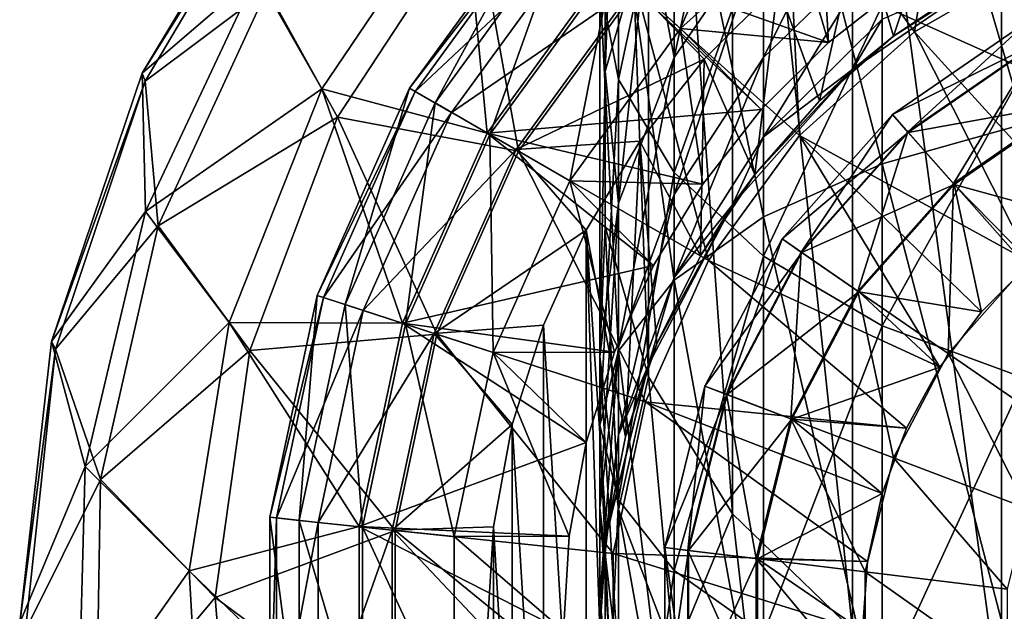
# Model space of a CAD drawing. Header units: millimetres. Extents: x -234 to 234, y -9 to 180.
# Tile 54 of 117: x -17.73 to -4.61, y 133.54 to 141.44. Entities that reach past the tile are written whole.
import ezdxf

# ---------------------------------------------------------------- set-up
doc = ezdxf.new("R2010")
doc.units = ezdxf.units.MM
doc.header["$LTSCALE"] = 106.095679
for name, color, linetype in [('22', 7, 'CONTINUOUS'), ('27', 7, 'CONTINUOUS'), ('28', 7, 'CONTINUOUS'), ('29', 7, 'CONTINUOUS'), ('30', 7, 'CONTINUOUS'), ('43', 7, 'CONTINUOUS'), ('45', 7, 'CONTINUOUS'), ('47', 7, 'CONTINUOUS'), ('49', 7, 'CONTINUOUS')]:
    doc.layers.add(name, color=color, linetype=linetype)

msp = doc.modelspace()

# ---------------------------------------------------------------- linework, layer by layer
at = {"layer": '22', "color": 7, "linetype": 'CONTINUOUS', "true_color": 0xa2afbf}
for points in [[(-5.345, 143.466, 26.3), (-6.533, 142.747, 26.3), (-6.087, 141.216, 26.3), (-5.345, 143.466, 26.3)], [(-5, 141.944, 26.3), (-5.345, 143.466, 26.3), (-6.087, 141.216, 26.3), (-5, 141.944, 26.3)], [(-6.533, 142.747, 26.3), (-7.625, 141.892, 26.3), (-7.071, 140.355, 26.3), (-6.533, 142.747, 26.3)], [(-6.087, 141.216, 26.3), (-6.533, 142.747, 26.3), (-7.071, 140.355, 26.3), (-6.087, 141.216, 26.3)], [(-7.625, 141.892, 26.3), (-8.607, 140.91, 26.3), (-7.933, 139.371, 26.3), (-7.625, 141.892, 26.3)], [(-7.071, 140.355, 26.3), (-7.625, 141.892, 26.3), (-7.933, 139.371, 26.3), (-7.071, 140.355, 26.3)], [(-8.607, 140.91, 26.3), (-9.465, 139.816, 26.3), (-8.66, 138.284, 26.3), (-8.607, 140.91, 26.3)], [(-7.933, 139.371, 26.3), (-8.607, 140.91, 26.3), (-8.66, 138.284, 26.3), (-7.933, 139.371, 26.3)], [(-9.465, 139.816, 26.3), (-10.183, 138.628, 26.3), (-9.659, 135.872, 26.3), (-9.465, 139.816, 26.3)], [(-9.238, 137.11, 26.3), (-9.465, 139.816, 26.3), (-9.659, 135.872, 26.3), (-9.238, 137.11, 26.3)], [(-8.66, 138.284, 26.3), (-9.465, 139.816, 26.3), (-9.238, 137.11, 26.3), (-8.66, 138.284, 26.3)], [(-10.752, 137.362, 26.3), (-10.183, 127.94, 26.3), (-10.183, 138.628, 26.3), (-10.752, 137.362, 26.3)], [(-10.183, 138.628, 26.3), (-10.183, 127.94, 26.3), (-10, 133.284, 26.3), (-10.183, 138.628, 26.3)], [(-9.659, 135.872, 26.3), (-10.183, 138.628, 26.3), (-9.913, 134.589, 26.3), (-9.659, 135.872, 26.3)], [(-9.913, 134.589, 26.3), (-10.183, 138.628, 26.3), (-10, 133.284, 26.3), (-9.913, 134.589, 26.3)], [(-11.166, 136.036, 26.3), (-10.752, 129.205, 26.3), (-10.752, 137.362, 26.3), (-11.166, 136.036, 26.3)], [(-10.752, 129.205, 26.3), (-10.183, 127.94, 26.3), (-10.752, 137.362, 26.3), (-10.752, 129.205, 26.3)], [(-11.416, 134.669, 26.3), (-11.166, 130.531, 26.3), (-11.166, 136.036, 26.3), (-11.416, 134.669, 26.3)], [(-11.166, 130.531, 26.3), (-10.752, 129.205, 26.3), (-11.166, 136.036, 26.3), (-11.166, 130.531, 26.3)], [(-11.5, 133.284, 26.3), (-11.416, 131.898, 26.3), (-11.416, 134.669, 26.3), (-11.5, 133.284, 26.3)], [(-11.416, 131.898, 26.3), (-11.166, 130.531, 26.3), (-11.416, 134.669, 26.3), (-11.416, 131.898, 26.3)]]:
    msp.add_3dface(points, dxfattribs=at)
at = {"layer": '27', "color": 7, "linetype": 'CONTINUOUS', "true_color": 0xa2afbf}
for points in [[(-7.781, 143.993, 17.062), (-8.923, 141.318, 15.809), (-9.838, 142.142, 17.062), (-7.781, 143.993, 17.062)], [(-7.058, 142.998, 15.809), (-8.923, 141.318, 15.809), (-7.781, 143.993, 17.062), (-7.058, 142.998, 15.809)], [(-10.757, 142.969, 20.313), (-12.195, 140.324, 18.602), (-12.536, 140.521, 20.313), (-10.757, 142.969, 20.313)], [(-10.757, 142.969, 20.313), (-12.536, 140.521, 20.313), (-10.693, 142.911, 22.067), (-10.757, 142.969, 20.313)], [(-10.465, 142.706, 18.602), (-12.195, 140.324, 18.602), (-10.757, 142.969, 20.313), (-10.465, 142.706, 18.602)], [(-7.058, 142.998, 15.809), (-6.953, 141.131, 14.939), (-8.923, 141.318, 15.809), (-7.058, 142.998, 15.809)], [(-5.956, 141.912, 14.939), (-6.953, 141.131, 14.939), (-7.058, 142.998, 15.809), (-5.956, 141.912, 14.939)], [(-10.693, 142.911, 22.067), (-12.536, 140.521, 20.313), (-12.461, 140.478, 22.067), (-10.693, 142.911, 22.067)], [(-10.693, 142.911, 22.067), (-12.461, 140.478, 22.067), (-10.277, 142.537, 23.731), (-10.693, 142.911, 22.067)], [(-10.465, 142.706, 18.602), (-11.464, 139.903, 17.062), (-12.195, 140.324, 18.602), (-10.465, 142.706, 18.602)], [(-9.838, 142.142, 17.062), (-11.464, 139.903, 17.062), (-10.465, 142.706, 18.602), (-9.838, 142.142, 17.062)], [(-10.277, 142.537, 23.731), (-12.461, 140.478, 22.067), (-11.976, 140.198, 23.731), (-10.277, 142.537, 23.731)], [(-10.277, 142.537, 23.731), (-11.976, 140.198, 23.731), (-9.54, 141.873, 25.181), (-10.277, 142.537, 23.731)], [(-9.838, 142.142, 17.062), (-10.399, 139.287, 15.809), (-11.464, 139.903, 17.062), (-9.838, 142.142, 17.062)], [(-8.923, 141.318, 15.809), (-10.399, 139.287, 15.809), (-9.838, 142.142, 17.062), (-8.923, 141.318, 15.809)], [(-9.54, 141.873, 25.181), (-11.976, 140.198, 23.731), (-11.117, 139.702, 25.181), (-9.54, 141.873, 25.181)], [(-8.607, 140.91, 26.3), (-9.54, 141.873, 25.181), (-11.117, 139.702, 25.181), (-8.607, 140.91, 26.3)], [(-8.607, 140.91, 26.3), (-7.625, 141.892, 26.3), (-9.54, 141.873, 25.181), (-8.607, 140.91, 26.3)], [(-8.923, 141.318, 15.809), (-8.629, 139.239, 14.939), (-10.399, 139.287, 15.809), (-8.923, 141.318, 15.809)], [(-7.848, 140.236, 14.939), (-8.629, 139.239, 14.939), (-8.923, 141.318, 15.809), (-7.848, 140.236, 14.939)], [(-6.953, 141.131, 14.939), (-7.848, 140.236, 14.939), (-8.923, 141.318, 15.809), (-6.953, 141.131, 14.939)], [(-9.465, 139.816, 26.3), (-8.607, 140.91, 26.3), (-11.117, 139.702, 25.181), (-9.465, 139.816, 26.3)], [(-12.536, 140.521, 20.313), (-13.392, 137.635, 18.602), (-13.767, 137.757, 20.313), (-12.536, 140.521, 20.313)], [(-12.536, 140.521, 20.313), (-13.767, 137.757, 20.313), (-12.461, 140.478, 22.067), (-12.536, 140.521, 20.313)], [(-12.461, 140.478, 22.067), (-13.767, 137.757, 20.313), (-13.684, 137.73, 22.067), (-12.461, 140.478, 22.067)], [(-12.461, 140.478, 22.067), (-13.684, 137.73, 22.067), (-11.976, 140.198, 23.731), (-12.461, 140.478, 22.067)], [(-12.195, 140.324, 18.602), (-13.392, 137.635, 18.602), (-12.536, 140.521, 20.313), (-12.195, 140.324, 18.602)], [(-12.195, 140.324, 18.602), (-12.59, 137.374, 17.062), (-13.392, 137.635, 18.602), (-12.195, 140.324, 18.602)], [(-11.464, 139.903, 17.062), (-12.59, 137.374, 17.062), (-12.195, 140.324, 18.602), (-11.464, 139.903, 17.062)], [(-11.976, 140.198, 23.731), (-13.684, 137.73, 22.067), (-13.152, 137.557, 23.731), (-11.976, 140.198, 23.731)], [(-11.976, 140.198, 23.731), (-13.152, 137.557, 23.731), (-11.117, 139.702, 25.181), (-11.976, 140.198, 23.731)], [(-11.464, 139.903, 17.062), (-11.42, 136.994, 15.809), (-12.59, 137.374, 17.062), (-11.464, 139.903, 17.062)], [(-10.399, 139.287, 15.809), (-11.42, 136.994, 15.809), (-11.464, 139.903, 17.062), (-10.399, 139.287, 15.809)], [(-10.183, 138.628, 26.3), (-9.465, 139.816, 26.3), (-11.117, 139.702, 25.181), (-10.183, 138.628, 26.3)], [(-11.117, 139.702, 25.181), (-13.152, 137.557, 23.731), (-12.209, 137.251, 25.181), (-11.117, 139.702, 25.181)], [(-10.183, 138.628, 26.3), (-11.117, 139.702, 25.181), (-12.209, 137.251, 25.181), (-10.183, 138.628, 26.3)], [(-10.399, 139.287, 15.809), (-9.803, 137.001, 14.939), (-11.42, 136.994, 15.809), (-10.399, 139.287, 15.809)], [(-9.284, 138.156, 14.939), (-9.803, 137.001, 14.939), (-10.399, 139.287, 15.809), (-9.284, 138.156, 14.939)], [(-8.629, 139.239, 14.939), (-9.284, 138.156, 14.939), (-10.399, 139.287, 15.809), (-8.629, 139.239, 14.939)], [(-10.752, 137.362, 26.3), (-10.183, 138.628, 26.3), (-12.209, 137.251, 25.181), (-10.752, 137.362, 26.3)], [(-13.767, 137.757, 20.313), (-14.005, 134.756, 18.602), (-14.396, 134.797, 20.313), (-13.767, 137.757, 20.313)], [(-13.767, 137.757, 20.313), (-14.396, 134.797, 20.313), (-13.684, 137.73, 22.067), (-13.767, 137.757, 20.313)], [(-13.684, 137.73, 22.067), (-14.396, 134.797, 20.313), (-14.31, 134.788, 22.067), (-13.684, 137.73, 22.067)], [(-13.684, 137.73, 22.067), (-14.31, 134.788, 22.067), (-13.152, 137.557, 23.731), (-13.684, 137.73, 22.067)], [(-13.392, 137.635, 18.602), (-14.005, 134.756, 18.602), (-13.767, 137.757, 20.313), (-13.392, 137.635, 18.602)], [(-13.152, 137.557, 23.731), (-14.31, 134.788, 22.067), (-13.753, 134.729, 23.731), (-13.152, 137.557, 23.731)], [(-13.392, 137.635, 18.602), (-13.165, 134.667, 17.062), (-14.005, 134.756, 18.602), (-13.392, 137.635, 18.602)], [(-13.152, 137.557, 23.731), (-13.753, 134.729, 23.731), (-12.209, 137.251, 25.181), (-13.152, 137.557, 23.731)], [(-12.59, 137.374, 17.062), (-13.165, 134.667, 17.062), (-13.392, 137.635, 18.602), (-12.59, 137.374, 17.062)], [(-12.59, 137.374, 17.062), (-11.942, 134.539, 15.809), (-13.165, 134.667, 17.062), (-12.59, 137.374, 17.062)], [(-11.42, 136.994, 15.809), (-11.942, 134.539, 15.809), (-12.59, 137.374, 17.062), (-11.42, 136.994, 15.809)], [(-11.166, 136.036, 26.3), (-10.752, 137.362, 26.3), (-12.209, 137.251, 25.181), (-11.166, 136.036, 26.3)], [(-12.209, 137.251, 25.181), (-13.753, 134.729, 23.731), (-12.767, 134.625, 25.181), (-12.209, 137.251, 25.181)], [(-11.166, 136.036, 26.3), (-12.209, 137.251, 25.181), (-12.767, 134.625, 25.181), (-11.166, 136.036, 26.3)], [(-11.42, 136.994, 15.809), (-10.408, 134.547, 14.939), (-11.942, 134.539, 15.809), (-11.42, 136.994, 15.809)], [(-9.803, 137.001, 14.939), (-10.18, 135.793, 14.939), (-11.42, 136.994, 15.809), (-9.803, 137.001, 14.939)], [(-10.18, 135.793, 14.939), (-10.408, 134.547, 14.939), (-11.42, 136.994, 15.809), (-10.18, 135.793, 14.939)], [(-11.416, 134.669, 26.3), (-11.166, 136.036, 26.3), (-12.767, 134.625, 25.181), (-11.416, 134.669, 26.3)], [(-14.005, 134.756, 18.602), (-14.005, 131.812, 18.602), (-14.396, 134.797, 20.313), (-14.005, 134.756, 18.602)], [(-14.396, 134.797, 20.313), (-14.005, 131.812, 18.602), (-14.396, 131.771, 20.313), (-14.396, 134.797, 20.313)], [(-14.396, 134.797, 20.313), (-14.396, 131.771, 20.313), (-14.31, 134.788, 22.067), (-14.396, 134.797, 20.313)], [(-14.31, 134.788, 22.067), (-14.396, 131.771, 20.313), (-14.31, 131.78, 22.067), (-14.31, 134.788, 22.067)], [(-14.31, 134.788, 22.067), (-14.31, 131.78, 22.067), (-13.753, 134.729, 23.731), (-14.31, 134.788, 22.067)], [(-13.753, 134.729, 23.731), (-14.31, 131.78, 22.067), (-13.753, 131.838, 23.731), (-13.753, 134.729, 23.731)], [(-13.165, 134.667, 17.062), (-13.165, 131.9, 17.062), (-14.005, 134.756, 18.602), (-13.165, 134.667, 17.062)], [(-14.005, 134.756, 18.602), (-13.165, 131.9, 17.062), (-14.005, 131.812, 18.602), (-14.005, 134.756, 18.602)], [(-13.753, 134.729, 23.731), (-13.753, 131.838, 23.731), (-12.767, 134.625, 25.181), (-13.753, 134.729, 23.731)], [(-11.942, 134.539, 15.809), (-11.942, 132.028, 15.809), (-13.165, 134.667, 17.062), (-11.942, 134.539, 15.809)], [(-13.165, 134.667, 17.062), (-11.942, 132.028, 15.809), (-13.165, 131.9, 17.062), (-13.165, 134.667, 17.062)], [(-11.5, 133.284, 26.3), (-11.416, 134.669, 26.3), (-12.767, 134.625, 25.181), (-11.5, 133.284, 26.3)], [(-12.767, 134.625, 25.181), (-13.753, 131.838, 23.731), (-12.767, 131.942, 25.181), (-12.767, 134.625, 25.181)], [(-11.5, 133.284, 26.3), (-12.767, 134.625, 25.181), (-12.767, 131.942, 25.181), (-11.5, 133.284, 26.3)], [(-10.408, 134.547, 14.939), (-10.485, 133.284, 14.939), (-11.942, 134.539, 15.809), (-10.408, 134.547, 14.939)], [(-11.942, 134.539, 15.809), (-10.485, 133.284, 14.939), (-11.942, 132.028, 15.809), (-11.942, 134.539, 15.809)]]:
    msp.add_3dface(points, dxfattribs=at)
at = {"layer": '28', "color": 7, "linetype": 'CONTINUOUS', "true_color": 0xa2afbf}
for points in [[(-7.523, 143.639, -12.178), (-5.206, 144.976, -12.178), (-5.805, 141.274, -14.669), (-7.523, 143.639, -12.178)], [(-5.805, 141.274, -14.669), (-5.206, 144.976, -12.178), (-4.017, 142.306, -14.669), (-5.805, 141.274, -14.669)], [(-6.953, 141.131, 14.939), (-7.806, 144.027, 12.356), (-9.869, 142.17, 12.356), (-6.953, 141.131, 14.939)], [(-6.953, 141.131, 14.939), (-5.956, 141.912, 14.939), (-7.806, 144.027, 12.356), (-6.953, 141.131, 14.939)], [(-16.098, 140.72, 1.917), (-14.572, 142.04, 5.687), (-14.158, 143.96, 1.917), (-16.098, 140.72, 1.917)], [(-16.098, 140.72, 1.917), (-14.158, 143.96, 1.917), (-14.14, 143.86, -1.922), (-16.098, 140.72, 1.917)], [(-16.062, 140.617, -1.922), (-16.098, 140.72, 1.917), (-14.14, 143.86, -1.922), (-16.062, 140.617, -1.922)], [(-16.062, 140.617, -1.922), (-14.14, 143.86, -1.922), (-14.435, 141.836, -5.66), (-16.062, 140.617, -1.922)], [(-9.512, 141.848, -12.178), (-7.523, 143.639, -12.178), (-7.34, 139.892, -14.669), (-9.512, 141.848, -12.178)], [(-7.34, 139.892, -14.669), (-7.523, 143.639, -12.178), (-5.805, 141.274, -14.669), (-7.34, 139.892, -14.669)], [(-13.703, 140.515, 9.219), (-11.824, 143.296, 9.219), (-14.572, 142.04, 5.687), (-13.703, 140.515, 9.219)], [(-11.824, 143.296, 9.219), (-13.703, 140.515, 9.219), (-11.501, 139.923, 12.356), (-11.824, 143.296, 9.219)], [(-9.869, 142.17, 12.356), (-11.824, 143.296, 9.219), (-11.501, 139.923, 12.356), (-9.869, 142.17, 12.356)], [(-13.495, 140.135, -9.13), (-14.435, 141.836, -5.66), (-11.672, 142.918, -9.13), (-13.495, 140.135, -9.13)], [(-13.495, 140.135, -9.13), (-11.672, 142.918, -9.13), (-11.085, 139.683, -12.178), (-13.495, 140.135, -9.13)], [(-11.085, 139.683, -12.178), (-11.672, 142.918, -9.13), (-9.512, 141.848, -12.178), (-11.085, 139.683, -12.178)], [(-5.805, 141.274, -14.669), (-4.017, 142.306, -14.669), (-3.514, 138.752, -16.489), (-5.805, 141.274, -14.669)], [(-7.848, 140.236, 14.939), (-9.869, 142.17, 12.356), (-11.501, 139.923, 12.356), (-7.848, 140.236, 14.939)], [(-7.848, 140.236, 14.939), (-6.953, 141.131, 14.939), (-9.869, 142.17, 12.356), (-7.848, 140.236, 14.939)], [(-16.055, 138.875, 5.687), (-14.572, 142.04, 5.687), (-16.098, 140.72, 1.917), (-16.055, 138.875, 5.687)], [(-16.055, 138.875, 5.687), (-13.703, 140.515, 9.219), (-14.572, 142.04, 5.687), (-16.055, 138.875, 5.687)], [(-15.886, 138.684, -5.66), (-16.062, 140.617, -1.922), (-14.435, 141.836, -5.66), (-15.886, 138.684, -5.66)], [(-15.886, 138.684, -5.66), (-14.435, 141.836, -5.66), (-13.495, 140.135, -9.13), (-15.886, 138.684, -5.66)], [(-11.085, 139.683, -12.178), (-9.512, 141.848, -12.178), (-8.553, 138.222, -14.669), (-11.085, 139.683, -12.178)], [(-8.553, 138.222, -14.669), (-9.512, 141.848, -12.178), (-7.34, 139.892, -14.669), (-8.553, 138.222, -14.669)], [(-7.34, 139.892, -14.669), (-5.805, 141.274, -14.669), (-4.257, 138.196, -16.489), (-7.34, 139.892, -14.669)], [(-4.257, 138.196, -16.489), (-5.805, 141.274, -14.669), (-3.514, 138.752, -16.489), (-4.257, 138.196, -16.489)], [(-17.308, 137.143, 1.917), (-16.055, 138.875, 5.687), (-16.098, 140.72, 1.917), (-17.308, 137.143, 1.917)], [(-17.308, 137.143, 1.917), (-16.098, 140.72, 1.917), (-16.062, 140.617, -1.922), (-17.308, 137.143, 1.917)], [(-17.253, 137.041, -1.922), (-17.308, 137.143, 1.917), (-16.062, 140.617, -1.922), (-17.253, 137.041, -1.922)], [(-17.253, 137.041, -1.922), (-16.062, 140.617, -1.922), (-15.886, 138.684, -5.66), (-17.253, 137.041, -1.922)], [(-14.939, 137.395, 9.219), (-13.703, 140.515, 9.219), (-16.055, 138.875, 5.687), (-14.939, 137.395, 9.219)], [(-13.703, 140.515, 9.219), (-14.939, 137.395, 9.219), (-12.63, 137.387, 12.356), (-13.703, 140.515, 9.219)], [(-11.501, 139.923, 12.356), (-13.703, 140.515, 9.219), (-12.63, 137.387, 12.356), (-11.501, 139.923, 12.356)], [(-8.629, 139.239, 14.939), (-7.848, 140.236, 14.939), (-11.501, 139.923, 12.356), (-8.629, 139.239, 14.939)], [(-14.666, 137.023, -9.13), (-15.886, 138.684, -5.66), (-13.495, 140.135, -9.13), (-14.666, 137.023, -9.13)], [(-14.666, 137.023, -9.13), (-13.495, 140.135, -9.13), (-12.173, 137.239, -12.178), (-14.666, 137.023, -9.13)], [(-12.173, 137.239, -12.178), (-13.495, 140.135, -9.13), (-11.085, 139.683, -12.178), (-12.173, 137.239, -12.178)], [(-9.284, 138.156, 14.939), (-11.501, 139.923, 12.356), (-12.63, 137.387, 12.356), (-9.284, 138.156, 14.939)], [(-9.284, 138.156, 14.939), (-8.629, 139.239, 14.939), (-11.501, 139.923, 12.356), (-9.284, 138.156, 14.939)], [(-8.553, 138.222, -14.669), (-7.34, 139.892, -14.669), (-5.468, 136.798, -16.489), (-8.553, 138.222, -14.669)], [(-5.468, 136.798, -16.489), (-7.34, 139.892, -14.669), (-4.912, 137.54, -16.489), (-5.468, 136.798, -16.489)], [(-4.912, 137.54, -16.489), (-7.34, 139.892, -14.669), (-4.257, 138.196, -16.489), (-4.912, 137.54, -16.489)], [(-12.173, 137.239, -12.178), (-11.085, 139.683, -12.178), (-9.393, 136.336, -14.669), (-12.173, 137.239, -12.178)], [(-9.393, 136.336, -14.669), (-11.085, 139.683, -12.178), (-8.553, 138.222, -14.669), (-9.393, 136.336, -14.669)], [(-16.859, 135.474, 5.687), (-16.055, 138.875, 5.687), (-17.308, 137.143, 1.917), (-16.859, 135.474, 5.687)], [(-16.859, 135.474, 5.687), (-14.939, 137.395, 9.219), (-16.055, 138.875, 5.687), (-16.859, 135.474, 5.687)], [(-16.657, 135.301, -5.66), (-17.253, 137.041, -1.922), (-15.886, 138.684, -5.66), (-16.657, 135.301, -5.66)], [(-16.657, 135.301, -5.66), (-15.886, 138.684, -5.66), (-14.666, 137.023, -9.13), (-16.657, 135.301, -5.66)], [(-9.393, 136.336, -14.669), (-8.553, 138.222, -14.669), (-5.913, 135.984, -16.489), (-9.393, 136.336, -14.669)], [(-5.913, 135.984, -16.489), (-8.553, 138.222, -14.669), (-5.468, 136.798, -16.489), (-5.913, 135.984, -16.489)], [(-9.803, 137.001, 14.939), (-9.284, 138.156, 14.939), (-12.63, 137.387, 12.356), (-9.803, 137.001, 14.939)], [(-15.473, 134.081, 9.219), (-14.939, 137.395, 9.219), (-16.859, 135.474, 5.687), (-15.473, 134.081, 9.219)], [(-14.939, 137.395, 9.219), (-15.473, 134.081, 9.219), (-13.207, 134.672, 12.356), (-14.939, 137.395, 9.219)], [(-12.63, 137.387, 12.356), (-14.939, 137.395, 9.219), (-13.207, 134.672, 12.356), (-12.63, 137.387, 12.356)], [(-10.18, 135.793, 14.939), (-12.63, 137.387, 12.356), (-13.207, 134.672, 12.356), (-10.18, 135.793, 14.939)], [(-10.18, 135.793, 14.939), (-9.803, 137.001, 14.939), (-12.63, 137.387, 12.356), (-10.18, 135.793, 14.939)], [(-17.732, 133.39, 1.917), (-16.859, 135.474, 5.687), (-17.308, 137.143, 1.917), (-17.732, 133.39, 1.917)], [(-17.732, 133.39, 1.917), (-17.308, 137.143, 1.917), (-17.253, 137.041, -1.922), (-17.732, 133.39, 1.917)], [(-12.729, 134.621, -12.178), (-14.666, 137.023, -9.13), (-12.173, 137.239, -12.178), (-12.729, 134.621, -12.178)], [(-12.729, 134.621, -12.178), (-12.173, 137.239, -12.178), (-9.823, 134.316, -14.669), (-12.729, 134.621, -12.178)], [(-9.823, 134.316, -14.669), (-12.173, 137.239, -12.178), (-9.393, 136.336, -14.669), (-9.823, 134.316, -14.669)], [(-17.657, 133.293, -1.922), (-17.732, 133.39, 1.917), (-17.253, 137.041, -1.922), (-17.657, 133.293, -1.922)], [(-17.657, 133.293, -1.922), (-17.253, 137.041, -1.922), (-16.657, 135.301, -5.66), (-17.657, 133.293, -1.922)], [(-15.128, 133.729, -9.13), (-16.657, 135.301, -5.66), (-14.666, 137.023, -9.13), (-15.128, 133.729, -9.13)], [(-15.128, 133.729, -9.13), (-14.666, 137.023, -9.13), (-12.729, 134.621, -12.178), (-15.128, 133.729, -9.13)], [(-9.823, 134.316, -14.669), (-9.393, 136.336, -14.669), (-6.434, 134.209, -16.489), (-9.823, 134.316, -14.669)], [(-6.434, 134.209, -16.489), (-9.393, 136.336, -14.669), (-6.237, 135.115, -16.489), (-6.434, 134.209, -16.489)], [(-6.237, 135.115, -16.489), (-9.393, 136.336, -14.669), (-5.913, 135.984, -16.489), (-6.237, 135.115, -16.489)], [(-10.408, 134.547, 14.939), (-10.18, 135.793, 14.939), (-13.207, 134.672, 12.356), (-10.408, 134.547, 14.939)], [(-16.951, 131.98, 5.687), (-16.859, 135.474, 5.687), (-17.732, 133.39, 1.917), (-16.951, 131.98, 5.687)], [(-16.951, 131.98, 5.687), (-15.473, 134.081, 9.219), (-16.859, 135.474, 5.687), (-16.951, 131.98, 5.687)], [(-16.715, 131.831, -5.66), (-17.657, 133.293, -1.922), (-16.657, 135.301, -5.66), (-16.715, 131.831, -5.66)], [(-16.715, 131.831, -5.66), (-16.657, 135.301, -5.66), (-15.128, 133.729, -9.13), (-16.715, 131.831, -5.66)], [(-13.207, 134.672, 12.356), (-15.473, 134.081, 9.219), (-13.207, 131.895, 12.356), (-13.207, 134.672, 12.356)], [(-10.485, 133.284, 14.939), (-10.408, 134.547, 14.939), (-13.207, 134.672, 12.356), (-10.485, 133.284, 14.939)], [(-10.485, 133.284, 14.939), (-13.207, 134.672, 12.356), (-13.207, 131.895, 12.356), (-10.485, 133.284, 14.939)], [(-12.729, 131.946, -12.178), (-15.128, 133.729, -9.13), (-12.729, 134.621, -12.178), (-12.729, 131.946, -12.178)], [(-12.729, 131.946, -12.178), (-12.729, 134.621, -12.178), (-9.823, 132.251, -14.669), (-12.729, 131.946, -12.178)], [(-9.823, 132.251, -14.669), (-12.729, 134.621, -12.178), (-9.823, 134.316, -14.669), (-9.823, 132.251, -14.669)], [(-9.823, 132.251, -14.669), (-9.823, 134.316, -14.669), (-6.5, 133.284, -16.489), (-9.823, 132.251, -14.669)], [(-6.5, 133.284, -16.489), (-9.823, 134.316, -14.669), (-6.434, 134.209, -16.489), (-6.5, 133.284, -16.489)], [(-15.282, 130.73, 9.219), (-15.473, 134.081, 9.219), (-16.951, 131.98, 5.687), (-15.282, 130.73, 9.219)], [(-15.473, 134.081, 9.219), (-15.282, 130.73, 9.219), (-13.207, 131.895, 12.356), (-15.473, 134.081, 9.219)], [(-14.86, 130.414, -9.13), (-16.715, 131.831, -5.66), (-15.128, 133.729, -9.13), (-14.86, 130.414, -9.13)], [(-14.86, 130.414, -9.13), (-15.128, 133.729, -9.13), (-12.729, 131.946, -12.178), (-14.86, 130.414, -9.13)]]:
    msp.add_3dface(points, dxfattribs=at)
at = {"layer": '29', "color": 7, "linetype": 'CONTINUOUS', "true_color": 0xa2afbf}
for points in [[(-4.912, 137.54, -16.489), (-4.257, 138.196, -16.489), (-4.912, 137.54, -16.689), (-4.912, 137.54, -16.489)], [(-4.257, 138.196, -16.489), (-4.257, 138.196, -16.689), (-4.912, 137.54, -16.689), (-4.257, 138.196, -16.489)], [(-5.468, 136.798, -16.489), (-4.912, 137.54, -16.489), (-5.468, 136.798, -16.689), (-5.468, 136.798, -16.489)], [(-4.912, 137.54, -16.489), (-4.912, 137.54, -16.689), (-5.468, 136.798, -16.689), (-4.912, 137.54, -16.489)], [(-5.913, 135.984, -16.489), (-5.468, 136.798, -16.489), (-5.913, 135.984, -16.689), (-5.913, 135.984, -16.489)], [(-5.468, 136.798, -16.489), (-5.468, 136.798, -16.689), (-5.913, 135.984, -16.689), (-5.468, 136.798, -16.489)], [(-6.237, 135.115, -16.489), (-5.913, 135.984, -16.489), (-6.237, 135.115, -16.689), (-6.237, 135.115, -16.489)], [(-5.913, 135.984, -16.489), (-5.913, 135.984, -16.689), (-6.237, 135.115, -16.689), (-5.913, 135.984, -16.489)], [(-6.434, 134.209, -16.489), (-6.237, 135.115, -16.489), (-6.434, 134.209, -16.689), (-6.434, 134.209, -16.489)], [(-6.237, 135.115, -16.489), (-6.237, 135.115, -16.689), (-6.434, 134.209, -16.689), (-6.237, 135.115, -16.489)], [(-6.5, 133.284, -16.489), (-6.434, 134.209, -16.489), (-6.5, 133.284, -16.689), (-6.5, 133.284, -16.489)], [(-6.434, 134.209, -16.489), (-6.434, 134.209, -16.689), (-6.5, 133.284, -16.689), (-6.434, 134.209, -16.489)]]:
    msp.add_3dface(points, dxfattribs=at)
at = {"layer": '30', "color": 7, "linetype": 'CONTINUOUS', "true_color": 0xa2afbf}
for points in [[(-6.101, 140.17, -23.183), (-4.127, 141.147, -20.799), (-4.275, 141.43, -23.183), (-6.101, 140.17, -23.183)], [(-6.101, 140.17, -23.183), (-4.275, 141.43, -23.183), (-5.895, 139.938, -25.568), (-6.101, 140.17, -23.183)], [(-5.895, 139.938, -25.568), (-4.275, 141.43, -23.183), (-4.131, 141.155, -25.568), (-5.895, 139.938, -25.568)], [(-5.889, 139.931, -20.799), (-4.127, 141.147, -20.799), (-6.101, 140.17, -23.183), (-5.889, 139.931, -20.799)], [(-5.895, 139.938, -25.568), (-4.131, 141.155, -25.568), (-5.287, 139.251, -27.791), (-5.895, 139.938, -25.568)], [(-5.889, 139.931, -20.799), (-3.697, 140.328, -18.58), (-4.127, 141.147, -20.799), (-5.889, 139.931, -20.799)], [(-5.287, 139.251, -27.791), (-4.131, 141.155, -25.568), (-3.705, 140.343, -27.791), (-5.287, 139.251, -27.791)], [(-5.276, 139.238, -18.58), (-3.697, 140.328, -18.58), (-5.889, 139.931, -20.799), (-5.276, 139.238, -18.58)], [(-5.287, 139.251, -27.791), (-3.705, 140.343, -27.791), (-4.317, 138.157, -29.7), (-5.287, 139.251, -27.791)], [(-3.697, 140.328, -18.58), (-5.276, 139.238, -18.58), (-3.514, 138.752, -16.689), (-3.697, 140.328, -18.58)], [(-7.571, 138.51, -23.183), (-5.889, 139.931, -20.799), (-6.101, 140.17, -23.183), (-7.571, 138.51, -23.183)], [(-7.571, 138.51, -23.183), (-6.101, 140.17, -23.183), (-7.316, 138.334, -25.568), (-7.571, 138.51, -23.183)], [(-7.316, 138.334, -25.568), (-6.101, 140.17, -23.183), (-5.895, 139.938, -25.568), (-7.316, 138.334, -25.568)], [(-7.309, 138.329, -20.799), (-5.889, 139.931, -20.799), (-7.571, 138.51, -23.183), (-7.309, 138.329, -20.799)], [(-7.316, 138.334, -25.568), (-5.895, 139.938, -25.568), (-6.561, 137.813, -27.791), (-7.316, 138.334, -25.568)], [(-7.309, 138.329, -20.799), (-5.276, 139.238, -18.58), (-5.889, 139.931, -20.799), (-7.309, 138.329, -20.799)], [(-6.561, 137.813, -27.791), (-5.895, 139.938, -25.568), (-5.287, 139.251, -27.791), (-6.561, 137.813, -27.791)], [(-6.561, 137.813, -27.791), (-5.287, 139.251, -27.791), (-5.358, 136.982, -29.7), (-6.561, 137.813, -27.791)], [(-5.358, 136.982, -29.7), (-5.287, 139.251, -27.791), (-4.317, 138.157, -29.7), (-5.358, 136.982, -29.7)], [(-6.547, 137.803, -18.58), (-5.276, 139.238, -18.58), (-7.309, 138.329, -20.799), (-6.547, 137.803, -18.58)], [(-5.276, 139.238, -18.58), (-6.547, 137.803, -18.58), (-4.912, 137.54, -16.689), (-5.276, 139.238, -18.58)], [(-3.514, 138.752, -16.689), (-5.276, 139.238, -18.58), (-4.257, 138.196, -16.689), (-3.514, 138.752, -16.689)], [(-4.257, 138.196, -16.689), (-5.276, 139.238, -18.58), (-4.912, 137.54, -16.689), (-4.257, 138.196, -16.689)], [(-8.602, 136.546, -23.183), (-7.309, 138.329, -20.799), (-7.571, 138.51, -23.183), (-8.602, 136.546, -23.183)], [(-8.602, 136.546, -23.183), (-7.571, 138.51, -23.183), (-8.312, 136.436, -25.568), (-8.602, 136.546, -23.183)], [(-8.312, 136.436, -25.568), (-7.571, 138.51, -23.183), (-7.316, 138.334, -25.568), (-8.312, 136.436, -25.568)], [(-8.304, 136.433, -20.799), (-7.309, 138.329, -20.799), (-8.602, 136.546, -23.183), (-8.304, 136.433, -20.799)], [(-8.312, 136.436, -25.568), (-7.316, 138.334, -25.568), (-7.455, 136.111, -27.791), (-8.312, 136.436, -25.568)], [(-8.304, 136.433, -20.799), (-6.547, 137.803, -18.58), (-7.309, 138.329, -20.799), (-8.304, 136.433, -20.799)], [(-7.455, 136.111, -27.791), (-7.316, 138.334, -25.568), (-6.561, 137.813, -27.791), (-7.455, 136.111, -27.791)], [(-5.358, 136.982, -29.7), (-4.317, 138.157, -29.7), (-3.789, 135.899, -31.165), (-5.358, 136.982, -29.7)], [(-7.439, 136.105, -18.58), (-6.547, 137.803, -18.58), (-8.304, 136.433, -20.799), (-7.439, 136.105, -18.58)], [(-7.455, 136.111, -27.791), (-6.561, 137.813, -27.791), (-6.087, 135.592, -29.7), (-7.455, 136.111, -27.791)], [(-6.547, 137.803, -18.58), (-7.439, 136.105, -18.58), (-5.468, 136.798, -16.689), (-6.547, 137.803, -18.58)], [(-6.087, 135.592, -29.7), (-6.561, 137.813, -27.791), (-5.358, 136.982, -29.7), (-6.087, 135.592, -29.7)], [(-4.912, 137.54, -16.689), (-6.547, 137.803, -18.58), (-5.468, 136.798, -16.689), (-4.912, 137.54, -16.689)], [(-6.087, 135.592, -29.7), (-5.358, 136.982, -29.7), (-4.304, 134.916, -31.165), (-6.087, 135.592, -29.7)], [(-4.304, 134.916, -31.165), (-5.358, 136.982, -29.7), (-3.789, 135.899, -31.165), (-4.304, 134.916, -31.165)], [(-5.468, 136.798, -16.689), (-7.439, 136.105, -18.58), (-5.913, 135.984, -16.689), (-5.468, 136.798, -16.689)], [(-9.133, 134.393, -23.183), (-8.304, 136.433, -20.799), (-8.602, 136.546, -23.183), (-9.133, 134.393, -23.183)], [(-9.133, 134.393, -23.183), (-8.602, 136.546, -23.183), (-8.825, 134.355, -25.568), (-9.133, 134.393, -23.183)], [(-8.825, 134.355, -25.568), (-8.602, 136.546, -23.183), (-8.312, 136.436, -25.568), (-8.825, 134.355, -25.568)], [(-8.816, 134.354, -20.799), (-8.304, 136.433, -20.799), (-9.133, 134.393, -23.183), (-8.816, 134.354, -20.799)], [(-8.825, 134.355, -25.568), (-8.312, 136.436, -25.568), (-7.915, 134.245, -27.791), (-8.825, 134.355, -25.568)], [(-8.816, 134.354, -20.799), (-7.439, 136.105, -18.58), (-8.304, 136.433, -20.799), (-8.816, 134.354, -20.799)], [(-7.915, 134.245, -27.791), (-8.312, 136.436, -25.568), (-7.455, 136.111, -27.791), (-7.915, 134.245, -27.791)], [(-7.898, 134.243, -18.58), (-7.439, 136.105, -18.58), (-8.816, 134.354, -20.799), (-7.898, 134.243, -18.58)], [(-7.915, 134.245, -27.791), (-7.455, 136.111, -27.791), (-6.463, 134.068, -29.7), (-7.915, 134.245, -27.791)], [(-7.439, 136.105, -18.58), (-7.898, 134.243, -18.58), (-6.237, 135.115, -16.689), (-7.439, 136.105, -18.58)], [(-6.463, 134.068, -29.7), (-7.455, 136.111, -27.791), (-6.087, 135.592, -29.7), (-6.463, 134.068, -29.7)], [(-5.913, 135.984, -16.689), (-7.439, 136.105, -18.58), (-6.237, 135.115, -16.689), (-5.913, 135.984, -16.689)], [(-6.463, 134.068, -29.7), (-6.087, 135.592, -29.7), (-4.57, 133.838, -31.165), (-6.463, 134.068, -29.7)], [(-4.57, 133.838, -31.165), (-6.087, 135.592, -29.7), (-4.304, 134.916, -31.165), (-4.57, 133.838, -31.165)], [(-6.237, 135.115, -16.689), (-7.898, 134.243, -18.58), (-6.434, 134.209, -16.689), (-6.237, 135.115, -16.689)], [(-9.133, 132.175, -23.183), (-8.816, 134.354, -20.799), (-9.133, 134.393, -23.183), (-9.133, 132.175, -23.183)], [(-9.133, 132.175, -23.183), (-9.133, 134.393, -23.183), (-8.825, 132.212, -25.568), (-9.133, 132.175, -23.183)], [(-8.825, 132.212, -25.568), (-9.133, 134.393, -23.183), (-8.825, 134.355, -25.568), (-8.825, 132.212, -25.568)], [(-8.816, 132.213, -20.799), (-8.816, 134.354, -20.799), (-9.133, 132.175, -23.183), (-8.816, 132.213, -20.799)], [(-8.825, 132.212, -25.568), (-8.825, 134.355, -25.568), (-7.915, 132.323, -27.791), (-8.825, 132.212, -25.568)], [(-7.915, 132.323, -27.791), (-8.825, 134.355, -25.568), (-7.915, 134.245, -27.791), (-7.915, 132.323, -27.791)], [(-8.816, 132.213, -20.799), (-7.898, 134.243, -18.58), (-8.816, 134.354, -20.799), (-8.816, 132.213, -20.799)], [(-7.898, 132.325, -18.58), (-7.898, 134.243, -18.58), (-8.816, 132.213, -20.799), (-7.898, 132.325, -18.58)], [(-7.915, 132.323, -27.791), (-7.915, 134.245, -27.791), (-6.463, 132.499, -29.7), (-7.915, 132.323, -27.791)], [(-6.463, 132.499, -29.7), (-7.915, 134.245, -27.791), (-6.463, 134.068, -29.7), (-6.463, 132.499, -29.7)], [(-7.898, 134.243, -18.58), (-7.898, 132.325, -18.58), (-6.5, 133.284, -16.689), (-7.898, 134.243, -18.58)], [(-6.434, 134.209, -16.689), (-7.898, 134.243, -18.58), (-6.5, 133.284, -16.689), (-6.434, 134.209, -16.689)], [(-6.463, 132.499, -29.7), (-6.463, 134.068, -29.7), (-4.57, 132.729, -31.165), (-6.463, 132.499, -29.7)], [(-4.57, 132.729, -31.165), (-6.463, 134.068, -29.7), (-4.57, 133.838, -31.165), (-4.57, 132.729, -31.165)]]:
    msp.add_3dface(points, dxfattribs=at)
at = {"layer": '43', "color": 7, "linetype": 'CONTINUOUS', "true_color": 0xa2afbf}
for points in [[(-4.647, 142.138, 50.17), (-6.087, 141.216, 26.3), (-6.631, 140.769, 50.17), (-4.647, 142.138, 50.17)], [(-5, 141.944, 26.3), (-6.087, 141.216, 26.3), (-4.647, 142.138, 50.17), (-5, 141.944, 26.3)], [(-6.087, 141.216, 26.3), (-7.071, 140.355, 26.3), (-6.631, 140.769, 50.17), (-6.087, 141.216, 26.3)], [(-6.631, 140.769, 50.17), (-7.933, 139.371, 26.3), (-8.23, 138.964, 50.17), (-6.631, 140.769, 50.17)], [(-7.071, 140.355, 26.3), (-7.933, 139.371, 26.3), (-6.631, 140.769, 50.17), (-7.071, 140.355, 26.3)], [(-7.933, 139.371, 26.3), (-8.66, 138.284, 26.3), (-8.23, 138.964, 50.17), (-7.933, 139.371, 26.3)], [(-8.23, 138.964, 50.17), (-9.238, 137.11, 26.3), (-9.35, 136.83, 50.17), (-8.23, 138.964, 50.17)], [(-8.66, 138.284, 26.3), (-9.238, 137.11, 26.3), (-8.23, 138.964, 50.17), (-8.66, 138.284, 26.3)], [(-9.238, 137.11, 26.3), (-9.659, 135.872, 26.3), (-9.35, 136.83, 50.17), (-9.238, 137.11, 26.3)], [(-9.35, 136.83, 50.17), (-9.913, 134.589, 26.3), (-9.927, 134.489, 50.17), (-9.35, 136.83, 50.17)], [(-9.659, 135.872, 26.3), (-9.913, 134.589, 26.3), (-9.35, 136.83, 50.17), (-9.659, 135.872, 26.3)], [(-9.913, 134.589, 26.3), (-10, 133.284, 26.3), (-9.927, 134.489, 50.17), (-9.913, 134.589, 26.3)], [(-9.927, 134.489, 50.17), (-10, 133.284, 26.3), (-9.927, 132.078, 50.17), (-9.927, 134.489, 50.17)]]:
    msp.add_3dface(points, dxfattribs=at)
at = {"layer": '45', "color": 7, "linetype": 'CONTINUOUS', "true_color": 0xa2afbf}
for points in [[(-8.23, 144.58, 70.421), (-9.01, 140.929, 66.231), (-9.35, 142.751, 71.521), (-8.23, 144.58, 70.421)], [(-7.818, 142.671, 65.482), (-9.01, 140.929, 66.231), (-8.23, 144.58, 70.421), (-7.818, 142.671, 65.482)], [(-6.235, 142.456, 60.112), (-7.818, 140.93, 60.535), (-6.235, 144.125, 64.857), (-6.235, 142.456, 60.112)], [(-6.235, 144.125, 64.857), (-7.818, 140.93, 60.535), (-7.818, 142.671, 65.482), (-6.235, 144.125, 64.857)], [(-9.35, 142.751, 71.521), (-9.749, 138.987, 67.066), (-9.927, 140.744, 72.726), (-9.35, 142.751, 71.521)], [(-9.01, 140.929, 66.231), (-9.749, 138.987, 67.066), (-9.35, 142.751, 71.521), (-9.01, 140.929, 66.231)], [(-7.818, 140.93, 60.535), (-9.01, 139.103, 61.042), (-7.818, 142.671, 65.482), (-7.818, 140.93, 60.535)], [(-7.818, 142.671, 65.482), (-9.01, 139.103, 61.042), (-9.01, 140.929, 66.231), (-7.818, 142.671, 65.482)], [(-6.235, 141.442, 55.184), (-7.818, 139.873, 55.398), (-6.235, 142.456, 60.112), (-6.235, 141.442, 55.184)], [(-6.235, 142.456, 60.112), (-7.818, 139.873, 55.398), (-7.818, 140.93, 60.535), (-6.235, 142.456, 60.112)], [(-4.647, 142.138, 50.17), (-6.631, 140.769, 50.17), (-6.235, 141.442, 55.184), (-4.647, 142.138, 50.17)], [(-6.235, 141.442, 55.184), (-6.631, 140.769, 50.17), (-7.818, 139.873, 55.398), (-6.235, 141.442, 55.184)], [(-9.01, 139.103, 61.042), (-9.749, 137.066, 61.607), (-9.01, 140.929, 66.231), (-9.01, 139.103, 61.042)], [(-9.01, 140.929, 66.231), (-9.749, 137.066, 61.607), (-9.749, 138.987, 67.066), (-9.01, 140.929, 66.231)], [(-7.818, 139.873, 55.398), (-9.01, 137.994, 55.653), (-7.818, 140.93, 60.535), (-7.818, 139.873, 55.398)], [(-7.818, 140.93, 60.535), (-9.01, 137.994, 55.653), (-9.01, 139.103, 61.042), (-7.818, 140.93, 60.535)], [(-9.749, 138.987, 67.066), (-10, 136.943, 67.945), (-9.927, 140.744, 72.726), (-9.749, 138.987, 67.066)], [(-9.927, 140.744, 72.726), (-10, 136.943, 67.945), (-9.927, 138.678, 73.968), (-9.927, 140.744, 72.726)], [(-6.631, 140.769, 50.17), (-8.23, 138.964, 50.17), (-7.818, 139.873, 55.398), (-6.631, 140.769, 50.17)], [(-7.818, 139.873, 55.398), (-8.23, 138.964, 50.17), (-9.01, 137.994, 55.653), (-7.818, 139.873, 55.398)], [(-9.749, 137.066, 61.607), (-10, 134.922, 62.202), (-9.749, 138.987, 67.066), (-9.749, 137.066, 61.607)], [(-9.749, 138.987, 67.066), (-10, 134.922, 62.202), (-10, 136.943, 67.945), (-9.749, 138.987, 67.066)], [(-9.01, 137.994, 55.653), (-9.749, 135.899, 55.939), (-9.01, 139.103, 61.042), (-9.01, 137.994, 55.653)], [(-9.01, 139.103, 61.042), (-9.749, 135.899, 55.939), (-9.749, 137.066, 61.607), (-9.01, 139.103, 61.042)], [(-8.23, 138.964, 50.17), (-9.35, 136.83, 50.17), (-9.01, 137.994, 55.653), (-8.23, 138.964, 50.17)], [(-10, 136.943, 67.945), (-9.749, 134.899, 68.824), (-9.927, 138.678, 73.968), (-10, 136.943, 67.945)], [(-9.927, 138.678, 73.968), (-9.749, 134.899, 68.824), (-9.35, 136.671, 75.173), (-9.927, 138.678, 73.968)], [(-9.01, 137.994, 55.653), (-9.35, 136.83, 50.17), (-9.749, 135.899, 55.939), (-9.01, 137.994, 55.653)], [(-9.749, 135.899, 55.939), (-10, 133.695, 56.239), (-9.749, 137.066, 61.607), (-9.749, 135.899, 55.939)], [(-9.749, 137.066, 61.607), (-10, 133.695, 56.239), (-10, 134.922, 62.202), (-9.749, 137.066, 61.607)], [(-10, 134.922, 62.202), (-9.749, 132.778, 62.797), (-10, 136.943, 67.945), (-10, 134.922, 62.202)], [(-10, 136.943, 67.945), (-9.749, 132.778, 62.797), (-9.749, 134.899, 68.824), (-10, 136.943, 67.945)], [(-9.35, 136.83, 50.17), (-9.927, 134.489, 50.17), (-9.749, 135.899, 55.939), (-9.35, 136.83, 50.17)], [(-9.749, 134.899, 68.824), (-9.01, 132.957, 69.659), (-9.35, 136.671, 75.173), (-9.749, 134.899, 68.824)], [(-9.35, 136.671, 75.173), (-9.01, 132.957, 69.659), (-8.23, 134.842, 76.273), (-9.35, 136.671, 75.173)], [(-9.749, 135.899, 55.939), (-9.927, 134.489, 50.17), (-10, 133.695, 56.239), (-9.749, 135.899, 55.939)], [(-10, 133.695, 56.239), (-9.749, 131.49, 56.539), (-10, 134.922, 62.202), (-10, 133.695, 56.239)], [(-10, 134.922, 62.202), (-9.749, 131.49, 56.539), (-9.749, 132.778, 62.797), (-10, 134.922, 62.202)], [(-9.749, 132.778, 62.797), (-9.01, 130.741, 63.362), (-9.749, 134.899, 68.824), (-9.749, 132.778, 62.797)], [(-9.749, 134.899, 68.824), (-9.01, 130.741, 63.362), (-9.01, 132.957, 69.659), (-9.749, 134.899, 68.824)], [(-9.01, 132.957, 69.659), (-7.818, 131.215, 70.408), (-8.23, 134.842, 76.273), (-9.01, 132.957, 69.659)], [(-8.23, 134.842, 76.273), (-7.818, 131.215, 70.408), (-6.631, 133.295, 77.202), (-8.23, 134.842, 76.273)], [(-9.927, 134.489, 50.17), (-9.927, 132.078, 50.17), (-10, 133.695, 56.239), (-9.927, 134.489, 50.17)], [(-10, 133.695, 56.239), (-9.927, 132.078, 50.17), (-9.749, 131.49, 56.539), (-10, 133.695, 56.239)]]:
    msp.add_3dface(points, dxfattribs=at)
at = {"layer": '47', "color": 7, "linetype": 'CONTINUOUS', "true_color": 0xa2afbf}
for points in [[(-9.35, 142.751, 71.521), (-9.927, 140.744, 72.726), (-9.35, 156.325, 94.112), (-9.35, 142.751, 71.521)], [(-9.35, 156.325, 94.112), (-9.927, 140.744, 72.726), (-9.927, 154.318, 95.318), (-9.35, 156.325, 94.112)], [(-9.927, 140.744, 72.726), (-9.927, 138.678, 73.968), (-9.927, 154.318, 95.318), (-9.927, 140.744, 72.726)], [(-9.927, 154.318, 95.318), (-9.927, 138.678, 73.968), (-9.927, 152.252, 96.559), (-9.927, 154.318, 95.318)], [(-9.927, 138.678, 73.968), (-9.35, 136.671, 75.173), (-9.927, 152.252, 96.559), (-9.927, 138.678, 73.968)], [(-9.927, 152.252, 96.559), (-9.35, 136.671, 75.173), (-9.35, 150.246, 97.765), (-9.927, 152.252, 96.559)], [(-9.35, 136.671, 75.173), (-8.23, 134.842, 76.273), (-9.35, 150.246, 97.765), (-9.35, 136.671, 75.173)], [(-9.35, 150.246, 97.765), (-8.23, 134.842, 76.273), (-8.23, 148.416, 98.864), (-9.35, 150.246, 97.765)], [(-8.23, 134.842, 76.273), (-6.631, 133.295, 77.202), (-8.23, 148.416, 98.864), (-8.23, 134.842, 76.273)], [(-8.23, 148.416, 98.864), (-6.631, 133.295, 77.202), (-6.631, 146.869, 99.793), (-8.23, 148.416, 98.864)], [(-6.631, 133.295, 77.202), (-4.647, 132.121, 77.907), (-6.631, 146.869, 99.793), (-6.631, 133.295, 77.202)], [(-6.631, 146.869, 99.793), (-4.647, 132.121, 77.907), (-4.647, 145.695, 100.499), (-6.631, 146.869, 99.793)], [(-4.647, 132.121, 77.907), (-2.393, 131.388, 78.348), (-4.647, 145.695, 100.499), (-4.647, 132.121, 77.907)], [(-4.647, 145.695, 100.499), (-2.393, 131.388, 78.348), (-2.393, 144.963, 100.939), (-4.647, 145.695, 100.499)]]:
    msp.add_3dface(points, dxfattribs=at)
at = {"layer": '49', "color": 7, "linetype": 'CONTINUOUS', "true_color": 0xa2afbf}
for points in [[(-4.339, 147.232, 158.863), (-6.235, 146.532, 157.899), (-4.339, 140.045, 163.22), (-4.339, 147.232, 158.863)], [(-6.235, 146.532, 157.899), (-7.818, 145.603, 156.617), (-6.235, 139.513, 162.154), (-6.235, 146.532, 157.899)], [(-4.339, 140.045, 163.22), (-6.235, 146.532, 157.899), (-6.235, 139.513, 162.154), (-4.339, 140.045, 163.22)], [(-10, 141.942, 151.57), (-9.749, 145.606, 145.497), (-9.749, 140.636, 149.768), (-10, 141.942, 151.57)], [(-9.749, 145.606, 145.497), (-9.01, 144.101, 144.013), (-9.749, 140.636, 149.768), (-9.749, 145.606, 145.497)], [(-7.818, 145.603, 156.617), (-9.01, 144.49, 155.082), (-7.818, 138.807, 160.737), (-7.818, 145.603, 156.617)], [(-6.235, 139.513, 162.154), (-7.818, 145.603, 156.617), (-7.818, 138.807, 160.737), (-6.235, 139.513, 162.154)], [(-9.01, 144.49, 155.082), (-9.749, 143.249, 153.371), (-9.01, 137.961, 159.04), (-9.01, 144.49, 155.082)], [(-7.818, 138.807, 160.737), (-9.01, 144.49, 155.082), (-9.01, 137.961, 159.04), (-7.818, 138.807, 160.737)], [(-6.235, 141.623, 141.57), (-4.339, 144.26, 136.562), (-4.339, 140.775, 140.733), (-6.235, 141.623, 141.57)], [(-9.749, 140.636, 149.768), (-9.01, 144.101, 144.013), (-9.01, 139.395, 148.057), (-9.749, 140.636, 149.768)], [(-9.01, 144.101, 144.013), (-7.818, 142.751, 142.682), (-9.01, 139.395, 148.057), (-9.01, 144.101, 144.013)], [(-9.749, 143.249, 153.371), (-10, 141.942, 151.57), (-9.749, 137.018, 157.148), (-9.749, 143.249, 153.371)], [(-9.01, 137.961, 159.04), (-9.749, 143.249, 153.371), (-9.749, 137.018, 157.148), (-9.01, 137.961, 159.04)], [(-9.01, 139.395, 148.057), (-7.818, 142.751, 142.682), (-7.818, 138.282, 146.522), (-9.01, 139.395, 148.057)], [(-7.818, 142.751, 142.682), (-6.235, 141.623, 141.57), (-7.818, 138.282, 146.522), (-7.818, 142.751, 142.682)], [(-10, 141.942, 151.57), (-9.749, 140.636, 149.768), (-10, 136.025, 155.157), (-10, 141.942, 151.57)], [(-9.749, 137.018, 157.148), (-10, 141.942, 151.57), (-10, 136.025, 155.157), (-9.749, 137.018, 157.148)], [(-7.818, 138.282, 146.522), (-6.235, 141.623, 141.57), (-6.235, 137.352, 145.241), (-7.818, 138.282, 146.522)], [(-6.235, 141.623, 141.57), (-4.339, 140.775, 140.733), (-6.235, 137.352, 145.241), (-6.235, 141.623, 141.57)], [(-6.235, 137.352, 145.241), (-4.339, 140.775, 140.733), (-4.339, 136.653, 144.276), (-6.235, 137.352, 145.241)], [(-10, 136.025, 155.157), (-9.749, 140.636, 149.768), (-9.749, 135.032, 153.166), (-10, 136.025, 155.157)], [(-9.749, 140.636, 149.768), (-9.01, 139.395, 148.057), (-9.749, 135.032, 153.166), (-9.749, 140.636, 149.768)], [(-4.339, 132.24, 166.338), (-4.339, 140.045, 163.22), (-6.235, 139.513, 162.154), (-4.339, 132.24, 166.338)], [(-6.235, 131.891, 165.199), (-6.235, 139.513, 162.154), (-7.818, 138.807, 160.737), (-6.235, 131.891, 165.199)], [(-6.235, 131.891, 165.199), (-4.339, 132.24, 166.338), (-6.235, 139.513, 162.154), (-6.235, 131.891, 165.199)], [(-9.749, 135.032, 153.166), (-9.01, 139.395, 148.057), (-9.01, 134.089, 151.274), (-9.749, 135.032, 153.166)], [(-9.01, 139.395, 148.057), (-7.818, 138.282, 146.522), (-9.01, 134.089, 151.274), (-9.01, 139.395, 148.057)], [(-7.818, 131.427, 163.685), (-7.818, 138.807, 160.737), (-9.01, 137.961, 159.04), (-7.818, 131.427, 163.685)], [(-7.818, 131.427, 163.685), (-6.235, 131.891, 165.199), (-7.818, 138.807, 160.737), (-7.818, 131.427, 163.685)], [(-9.01, 134.089, 151.274), (-7.818, 138.282, 146.522), (-7.818, 133.243, 149.577), (-9.01, 134.089, 151.274)], [(-7.818, 138.282, 146.522), (-6.235, 137.352, 145.241), (-7.818, 133.243, 149.577), (-7.818, 138.282, 146.522)], [(-9.01, 130.871, 161.872), (-9.01, 137.961, 159.04), (-9.749, 137.018, 157.148), (-9.01, 130.871, 161.872)], [(-9.01, 130.871, 161.872), (-7.818, 131.427, 163.685), (-9.01, 137.961, 159.04), (-9.01, 130.871, 161.872)], [(-7.818, 133.243, 149.577), (-6.235, 137.352, 145.241), (-6.235, 132.536, 148.16), (-7.818, 133.243, 149.577)], [(-6.235, 137.352, 145.241), (-4.339, 136.653, 144.276), (-6.235, 132.536, 148.16), (-6.235, 137.352, 145.241)], [(-9.749, 130.251, 159.852), (-9.749, 137.018, 157.148), (-10, 136.025, 155.157), (-9.749, 130.251, 159.852)], [(-9.749, 130.251, 159.852), (-9.01, 130.871, 161.872), (-9.749, 137.018, 157.148), (-9.749, 130.251, 159.852)], [(-6.235, 132.536, 148.16), (-4.339, 136.653, 144.276), (-4.339, 132.005, 147.094), (-6.235, 132.536, 148.16)], [(-10, 129.599, 157.724), (-9.749, 130.251, 159.852), (-10, 136.025, 155.157), (-10, 129.599, 157.724)], [(-10, 129.599, 157.724), (-10, 136.025, 155.157), (-9.749, 135.032, 153.166), (-10, 129.599, 157.724)], [(-9.749, 128.946, 155.597), (-10, 129.599, 157.724), (-9.749, 135.032, 153.166), (-9.749, 128.946, 155.597)], [(-9.749, 128.946, 155.597), (-9.749, 135.032, 153.166), (-9.01, 134.089, 151.274), (-9.749, 128.946, 155.597)], [(-9.01, 128.326, 153.576), (-9.749, 128.946, 155.597), (-9.01, 134.089, 151.274), (-9.01, 128.326, 153.576)], [(-9.01, 128.326, 153.576), (-9.01, 134.089, 151.274), (-7.818, 133.243, 149.577), (-9.01, 128.326, 153.576)]]:
    msp.add_3dface(points, dxfattribs=at)

doc.saveas('drawing.dxf')
